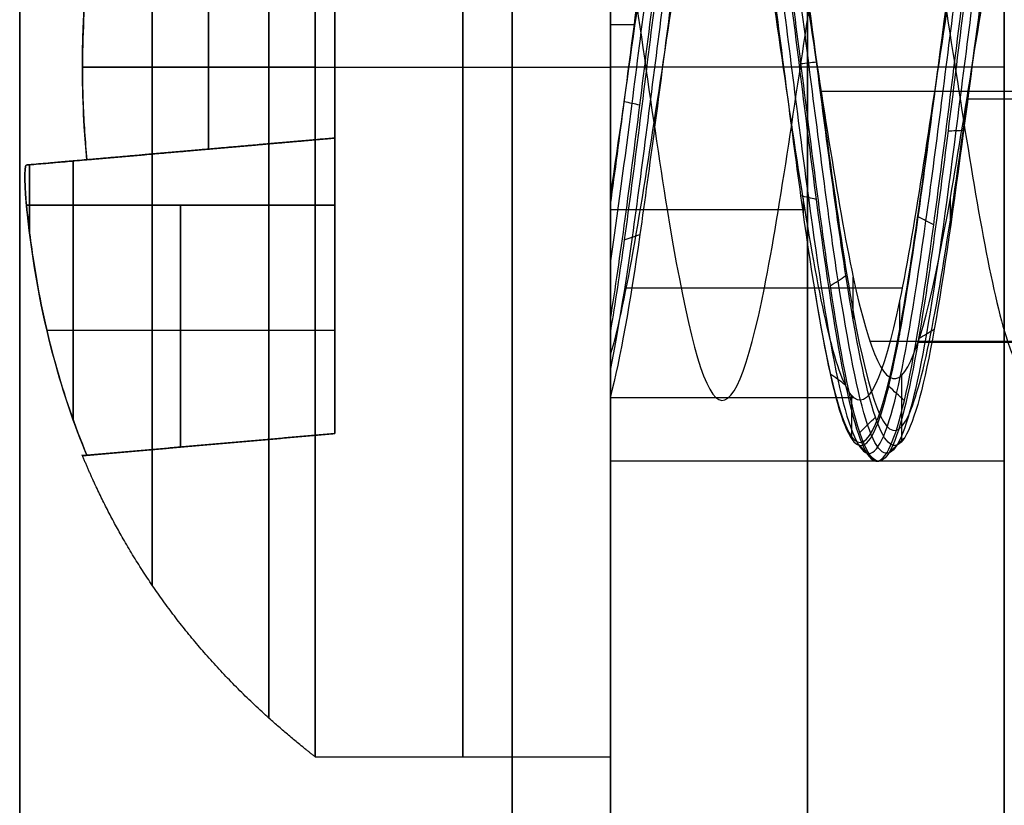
# Model space of a CAD drawing. Header units: millimetres. Extents: x -2170 to -1370, y -2706 to -2419.
# Tile 27 of 41: x -1385.63 to -1380.63, y -2470.73 to -2466.74. Entities that reach past the tile are written whole.
import ezdxf

# ---------------------------------------------------------------- set-up
doc = ezdxf.new("R2010")
doc.units = ezdxf.units.MM
doc.layers.add('Layer 01', color=7, linetype='Continuous', true_color=0x000000)

# ---------------------------------------------------------------- blocks, each defined once
blk = doc.blocks.new('Cabinet hook mounting Screw v2')
at = {"layer": 'Layer 01', "color": 253, "true_color": 0xa0a0a0}
for p, q in [((0, 3.5, 10.5), (0, 3.5, 9)), ((0, -3.5, 9), (0, 3.5, 9)), ((0, 2, 8.0411), (0, 2, 8.0306)), ((0, 1.9721, 11.6812), (0, 1.86, 10.4)), ((-0.4161, 1.9161, 11.0409), (0.4161, 1.9161, 11.0409)), ((0.4285, 1.9285, 11.1828), (0.4285, 0.7, 11.1828)), ((0, -1.86, 10.4), (0, 1.86, 10.4)), ((-0.0277, 1.7135, 9), (-0.0277, -1.7709, 9)), ((0.4879, 1.3351, 11.8622), (0.36, 1.3351, 10.4)), ((1.3351, 0.4879, 11.8622), (1.3351, 0.36, 10.4)), ((0.7, 0.4285, 11.1828), (1.9285, 0.4285, 11.1828)), ((1.9161, 0.4161, 11.0409), (1.9161, -0.4161, 11.0409)), ((3.5, 0, 9), (-3.5, 0, 9)), ((-1.86, 0, 10.4), (1.86, 0, 10.4)), ((2, 0, 7.6482), (2, 0, 7.6378)), ((3.5, 0, 10.5), (3.5, 0, 9)), ((-1.7481, -0.0375, 9), (1.6921, -0.0375, 9)), ((1.9721, 0, 11.6812), (1.86, 0, 10.4)), ((1.3351, -0.4879, 11.8622), (1.3351, -0.36, 10.4)), ((1.9285, -0.4285, 11.1828), (0.7, -0.4285, 11.1828)), ((0.4285, -0.7, 11.1828), (0.4285, -1.9285, 11.1828)), ((0.4879, -1.3351, 11.8622), (0.36, -1.3351, 10.4)), ((0, -1.9721, 11.6812), (0, -1.86, 10.4)), ((0.4161, -1.9161, 11.0409), (-0.4161, -1.9161, 11.0409)), ((0, -2, 8.8266), (0, -2, 8.8164)), ((0, -2, 7.2554), (0, -2, 7.245)), ((0, -3.5, 10.5), (0, -3.5, 9))]:
    blk.add_line(p, q, dxfattribs=at)
blk.add_circle((0, 0, 9), 3.5, dxfattribs=at)
at = {"layer": 'Layer 01', "color": 253, "true_color": 0xa0a0a0, "extrusion": (0, 0, -1)}
blk.add_circle((0, 0, -9.75), 3.5, dxfattribs=at)
at = {"layer": 'Layer 01', "color": 253, "true_color": 0xa0a0a0}
for centre, radius, start, end in [((0, 0, 10.5), 3.5, 0, 180), ((0.7, 0.7, 10.4), 0.34, 180, 270), ((0, 0, 10.5), 3.5, 180, 0), ((0.7, -0.7, 10.4), 0.34, 90, 180)]:
    blk.add_arc(centre, radius, start, end, dxfattribs=at)
at = {"layer": 'Layer 01', "color": 253, "true_color": 0xa0a0a0, "extrusion": (0, 0, -1)}
for start, end in [(178.811, 180), (180, 181.1918)]:
    blk.add_arc((0, 0, -7.643), 2, start, end, dxfattribs=at)
at = {"layer": 'Layer 01', "color": 253, "true_color": 0xa0a0a0}
for points, degree, knots in [([(0, 3.5, 10.5), (0, 3.462, 10.5489), (0, 3.3042, 10.7449), (0, 3.0289, 11.0389), (0, 2.728, 11.2855), (0, 2.4024, 11.4862), (0, 2.1079, 11.6252), (0, 1.9685, 11.6827)], 5, [-0.4323445, -0.4323445, -0.4323445, -0.4323445, -0.4323445, -0.4323445, -0.4, -0.3, -0.2143835, -0.2143835, -0.2143835, -0.2143835, -0.2143835, -0.2143835]), ([(-2.0004, 0, 8.4339), (-2.0005, 0.0817, 8.4237), (-1.9717, 0.5608, 8.3637), (-1.5964, 1.3986, 8.2539), (-0.535, 2.0541, 8.1047), (0.7122, 1.9997, 7.9555), (1.7128, 1.2538, 7.8062), (1.9927, 0.4445, 7.7038), (2, 0.0234, 7.6511), (1.9999, 0, 7.6482)], 3, [-13.180503, -13.180503, -13.180503, -13.180503, -12.923426, -11.671561, -10.419697, -9.167833, -7.915969, -6.664104, -6.590548, -6.590548, -6.590548, -6.590548]), ([(1.9999, 0, 7.6378), (1.9995, 0.2565, 7.6699), (1.8741, 0.9122, 7.7518), (1.1781, 1.7665, 7.8835), (-0.019, 2.1229, 8.0328), (-1.2111, 1.7442, 8.1824), (-1.8824, 0.8873, 8.3126), (-1.9994, 0.2442, 8.3929), (-1.9997, 0, 8.4235)], 3, [-6.591233, -6.591233, -6.591233, -6.591233, -5.784304, -4.530268, -3.276232, -2.022196, -0.76816, 0, 0, 0, 0]), ([(0.9948, -1.6885, 8.9998), (0.7477, -1.8335, 8.9633), (0.089, -2.0492, 8.8769), (-1, -1.8242, 8.7413), (-1.8539, -0.9449, 8.5917), (-2.0645, 0.2588, 8.4426), (-1.5613, 1.3747, 8.2933), (-0.5194, 2.0146, 8.144), (0.703, 1.9584, 7.9948), (1.6819, 1.2249, 7.8455), (2.0789, 0.068, 7.6963), (1.7585, -1.113, 7.547), (0.8283, -1.9073, 7.3977), (-0.3865, -2.045, 7.2485), (-1.4678, -1.4728, 7.0992), (-2.0434, -0.394, 6.95), (-1.9104, 0.8222, 6.8007), (-1.1186, 1.7544, 6.6515), (0.0608, 2.0791, 6.5022), (1.2191, 1.6863, 6.353), (1.9551, 0.7097, 6.2038), (2.0166, -0.5129, 6.0544), (1.3803, -1.5564, 5.9053), (0.2665, -2.0636, 5.7559), (-0.9388, -1.8561, 5.6067), (-1.8204, -1.0076, 5.4574), (-2.0721, 0.1886, 5.3083), (-1.6065, 1.3219, 5.1588), (-0.6695, 1.9412, 5.0217), (0.0336, 1.9814, 4.9341), (0.3263, 1.9324, 4.8963)], 3, [-0.032106, -0.032106, -0.032106, -0.032106, 0.056468, 0.177139, 0.29781, 0.418481, 0.539153, 0.659824, 0.780495, 0.901166, 1.021837, 1.142508, 1.263179, 1.38385, 1.504521, 1.625192, 1.745863, 1.866534, 1.987205, 2.107877, 2.228548, 2.349219, 2.46989, 2.590561, 2.711232, 2.831903, 2.952574, 3.073245, 3.193916, 3.285579, 3.285579, 3.285579, 3.285579]), ([(-0.4506, -1.8662, 8.6762), (-0.8709, -1.7568, 8.6197), (-1.8207, -1.1471, 8.4811), (-2.1048, 0.7289, 8.2603), (-0.5502, 2.138, 8.0137), (1.4657, 1.6239, 7.7672), (2.1429, -0.3224, 7.5206), (0.9058, -1.9463, 7.274), (-1.1122, -1.8125, 7.0274), (-2.1049, -0.0727, 6.7809), (-1.211, 1.6984, 6.5343), (0.7402, 1.9284, 6.2877), (1.9967, 0.4431, 6.0412), (1.4573, -1.4061, 5.7946), (-0.3641, -1.9714, 5.548), (-1.826, -0.7768, 5.3015), (-1.6389, 1.0824, 5.0549), (-0.0023, 1.9438, 4.8083), (1.6025, 1.0639, 4.5617), (1.7531, -0.7409, 4.3152), (0.3464, -1.8508, 4.0686), (-1.3374, -1.2965, 3.822), (-1.7994, 0.3948, 3.5755), (-1.0202, 1.2848, 3.4073), (-0.52, 1.4598, 3.3213), (-0.4976, 1.467, 3.3175)], 3, [8.092076, 8.092076, 8.092076, 8.092076, 8.769029, 9.754912, 10.740795, 11.726677, 12.71256, 13.698442, 14.684325, 15.670208, 16.65609, 17.641973, 18.627856, 19.613738, 20.599621, 21.585503, 22.571386, 23.557269, 24.543151, 25.529034, 26.514917, 27.500799, 28.486682, 29.472564, 29.518286, 29.518286, 29.518286, 29.518286]), ([(-0.3829, 1.9218, 4.8967), (-0.6575, 1.8667, 4.9324), (-1.2871, 1.5948, 5.018), (-1.9553, 0.7114, 5.153), (-2.016, -0.5146, 5.3029), (-1.379, -1.5578, 5.4519), (-0.2605, -2.0645, 5.6019), (0.9444, -1.854, 5.751), (1.8245, -1.0002, 5.9006), (2.0712, 0.1991, 6.05), (1.5995, 1.3301, 6.1995), (0.5741, 2.0002, 6.349), (-0.6514, 1.9759, 6.4986), (-1.6501, 1.268, 6.6479), (-2.0767, 0.1187, 6.7975), (-1.7845, -1.0708, 6.9469), (-0.8723, -1.8884, 7.0964), (0.3417, -2.0528, 7.2459), (1.4369, -1.5038, 7.3953), (2.0348, -0.4352, 7.5448), (1.9267, 0.7857, 7.6943), (1.1504, 1.734, 7.8438), (-0.0237, 2.0804, 7.9932), (-1.191, 1.7064, 8.1427), (-1.9441, 0.7403, 8.2922), (-2.0241, -0.4825, 8.4417), (-1.4025, -1.5372, 8.5911), (-0.2924, -2.0601, 8.7408), (0.8086, -1.885, 8.8768), (1.3491, -1.4495, 8.9633), (1.5292, -1.2254, 8.9999)], 3, [-0.03485, -0.03485, -0.03485, -0.03485, 0.051762, 0.172611, 0.29346, 0.414309, 0.535158, 0.656007, 0.776856, 0.897705, 1.018554, 1.139403, 1.260252, 1.381101, 1.50195, 1.622799, 1.743649, 1.864498, 1.985347, 2.106196, 2.227045, 2.347894, 2.468743, 2.589592, 2.710441, 2.83129, 2.952139, 3.072988, 3.193837, 3.282633, 3.282633, 3.282633, 3.282633]), ([(0.6966, -1.7892, 9), (0.5296, -1.854, 8.9764), (-0.0213, -1.9861, 8.9033), (-0.9842, -1.7847, 8.7808), (-1.8185, -0.9211, 8.6312), (-2.0218, 0.2586, 8.4821), (-1.5261, 1.3506, 8.3328), (-0.5038, 1.9749, 8.1835), (0.6935, 1.9168, 8.0343), (1.6508, 1.1958, 7.885), (2.0369, 0.0615, 7.7358), (1.72, -1.0948, 7.5865), (0.8068, -1.8706, 7.4372), (-0.3837, -2.0025, 7.288), (-1.4416, -1.4393, 7.1387), (-2.0028, -0.381, 6.9895), (-1.8696, 0.8102, 6.8402), (-1.0916, 1.7215, 6.691), (0.0646, 2.0367, 6.5417), (1.1985, 1.649, 6.3925), (1.9171, 0.6905, 6.2433), (1.9743, -0.5075, 6.0939), (1.3484, -1.5282, 5.9448), (0.256, -2.0224, 5.7954), (-0.9244, -1.8161, 5.6462), (-1.7859, -0.9826, 5.4969), (-2.0295, 0.1899, 5.3478), (-1.5707, 1.299, 5.1983), (-0.571, 1.9561, 5.0493), (0.2279, 1.9448, 4.9497), (0.5924, 1.8263, 4.9001)], 3, [0, 0, 0, 0, 0.565106, 1.771078, 2.97705, 4.183023, 5.388995, 6.594967, 7.800939, 9.006911, 10.212884, 11.418856, 12.624828, 13.8308, 15.036772, 16.242744, 17.448717, 18.654689, 19.860661, 21.066633, 22.272605, 23.478578, 24.68455, 25.890522, 27.096494, 28.302466, 29.508439, 30.714411, 31.920383, 33.126353, 33.126353, 33.126353, 33.126353]), ([(-0.6975, 1.7888, 4.9001), (-0.8501, 1.7293, 4.9217), (-1.3342, 1.4672, 4.9929), (-1.9174, 0.6922, 5.1136), (-1.9738, -0.5091, 5.2635), (-1.3472, -1.5296, 5.4125), (-0.2501, -2.0233, 5.5624), (0.9298, -1.814, 5.7115), (1.7899, -0.9754, 5.8612), (2.0287, 0.2002, 6.0106), (1.5638, 1.3071, 6.1601), (0.5575, 1.9611, 6.3096), (-0.643, 1.9342, 6.4591), (-1.6197, 1.2383, 6.6084), (-2.0349, 0.1112, 6.7581), (-1.7457, -1.0535, 6.9075), (-0.85, -1.8522, 7.0569), (0.3398, -2.0103, 7.2065), (1.4115, -1.4698, 7.3559), (1.9946, -0.4214, 7.5054), (1.8856, 0.7745, 7.6549), (1.1228, 1.7017, 7.8044), (-0.0283, 2.0382, 7.9537), (-1.1711, 1.6689, 8.1033), (-1.9065, 0.7205, 8.2528), (-1.9819, -0.4777, 8.4023), (-1.3703, -1.5095, 8.5516), (-0.2814, -2.019, 8.7014), (0.9013, -1.8279, 8.8505), (1.4833, -1.2785, 8.9503), (1.6718, -0.9441, 9)], 3, [0, 0, 0, 0, 0.517154, 1.725037, 2.93292, 4.140803, 5.348686, 6.556569, 7.764452, 8.972335, 10.180218, 11.388101, 12.595984, 13.803867, 15.01175, 16.219633, 17.427516, 18.635399, 19.843282, 21.051165, 22.259048, 23.466931, 24.674814, 25.882697, 27.09058, 28.298463, 29.506346, 30.714229, 31.922112, 33.129993, 33.129993, 33.129993, 33.129993]), ([(-0.4701, 1.9701, 11.6587), (-0.4142, 1.9706, 11.6641), (-0.3582, 1.971, 11.6685), (-0.2182, 1.9718, 11.6771), (-0.134, 1.972, 11.6801), (0.0292, 1.9722, 11.6818), (0.1084, 1.9721, 11.6807), (0.2818, 1.9715, 11.6741), (0.3762, 1.9709, 11.6678), (0.4701, 1.9701, 11.6587)], 3, [-0.9418295, -0.9418295, -0.9418295, -0.9418295, -0.7733654, -0.7733654, -0.5208479, -0.5208479, -0.283304, -0.283304, 0, 0, 0, 0]), ([(0.4701, 1.9701, 11.6587), (0.4759, 1.8131, 11.724), (0.4807, 1.6516, 11.7789), (0.4905, 1.2395, 11.8912), (0.4944, 0.9891, 11.9355), (0.4968, 0.7228, 11.9633), (0.4969, 0.7114, 11.9645), (0.497, 0.7, 11.9656)], 3, [-1.313047, -1.313047, -1.313047, -1.313047, -0.79878, -0.79878, -0.034208, -0.034208, 0, 0, 0, 0]), ([(1.1206, 1.5592, 7.9654), (1.5071, 1.2704, 7.9025), (2.1509, 0.2693, 7.758), (1.5638, -1.5745, 7.532), (-0.4288, -2.1569, 7.2874), (-2.0102, -0.841, 7.0427), (-1.8035, 1.1868, 6.7981), (-0.0225, 2.1387, 6.5534), (1.7451, 1.2016, 6.3087), (1.9526, -0.7692, 6.0641), (0.4481, -2.0297, 5.8194), (-1.4196, -1.4906, 5.5748), (-2.0095, 0.3418, 5.3301), (-0.8304, 1.8396, 5.0854), (1.0517, 1.6991, 4.8408), (1.9767, 0.0757, 4.5961), (1.1548, -1.5812, 4.3515), (-0.66, -1.8221, 4.1068), (-1.8605, -0.4652, 3.8621), (-1.5266, 0.8215, 3.6807), (-1.0371, 1.2433, 3.5809), (-0.9399, 1.3101, 3.5626)], 3, [5.336443, 5.336443, 5.336443, 5.336443, 6.090741, 7.068986, 8.047231, 9.025476, 10.003721, 10.981966, 11.960211, 12.938455, 13.9167, 14.894945, 15.87319, 16.851435, 17.82968, 18.807925, 19.786169, 20.764414, 21.742659, 22.720904, 22.94043, 22.94043, 22.94043, 22.94043]), ([(0.2338, -1.3155, 2.6654), (0.6148, -1.2498, 2.7383), (1.375, -0.7426, 2.8925), (1.4456, 0.7019, 3.1282), (0.2292, 1.6119, 3.3729), (-1.2235, 1.1042, 3.6176), (-1.6177, -0.4026, 3.8622), (-0.5756, -1.5853, 4.1069), (1.0063, -1.3785, 4.3515), (1.7262, 0.0661, 4.5962), (0.9204, 1.4864, 4.8408), (-0.7267, 1.6123, 5.0855), (-1.7625, 0.3013, 5.3301), (-1.2475, -1.308, 5.5748), (0.3932, -1.7846, 5.8195), (1.7191, -0.6776, 6.0641), (1.5391, 1.0594, 6.3088), (-0.0191, 1.8887, 6.5534), (-1.5938, 1.0502, 6.7981), (-1.7794, -0.7432, 7.0427), (-0.3807, -1.9107, 7.2874), (1.3867, -1.397, 7.5321), (1.9534, 0.374, 7.7767), (0.7883, 1.8479, 8.0214), (-1.1026, 1.7027, 8.266), (-2.0499, 0.0368, 8.5107), (-1.1832, -1.6968, 8.7553), (0.1028, -1.8629, 8.9184), (0.6454, -1.6578, 9)], 3, [-44.809196, -44.809196, -44.809196, -44.809196, -43.26802, -41.537299, -39.806578, -38.075857, -36.345137, -34.614416, -32.883695, -31.152974, -29.422253, -27.691533, -25.960812, -24.230091, -22.49937, -20.768649, -19.037929, -17.307208, -15.576487, -13.845766, -12.115046, -10.384325, -8.653604, -6.922883, -5.192162, -3.461442, -1.730721, 0, 0, 0, 0]), ([(-1.1346, 1.3075, 9), (-1.0631, 1.3696, 8.9863), (-0.5271, 1.7614, 8.8903), (0.8567, 1.8221, 8.712), (1.9731, 0.2868, 8.4651), (1.3126, -1.4738, 8.2182), (-0.5013, -1.8876, 7.9713), (-1.8322, -0.6153, 7.7244), (-1.5069, 1.1775, 7.4775), (0.1508, 1.886, 7.2306), (1.6392, 0.9035, 6.9836), (1.6392, -0.8607, 6.7367), (0.1829, -1.8219, 6.4898), (-1.4039, -1.1436, 6.2429), (-1.7085, 0.5354, 5.996), (-0.4889, 1.7012, 5.7491), (1.1371, 1.3298, 5.5022), (1.7161, -0.2137, 5.2553), (0.7581, -1.5317, 5.0084), (-0.8503, -1.459, 4.7615), (-1.6658, -0.0932, 4.5146), (-0.9834, 1.3225, 4.2677), (0.5549, 1.5302, 4.0208), (1.563, 0.3753, 3.7739), (1.1594, -1.0837, 3.527), (-0.2622, -1.5446, 3.2801), (-1.4149, -0.624, 3.0332), (-1.2832, 0.8259, 2.7863), (-0.0176, 1.5057, 2.5394), (0.9029, 1.0091, 2.3572), (1.1317, 0.5605, 2.2574), (1.1632, 0.4783, 2.2398)], 3, [3.996814, 3.996814, 3.996814, 3.996814, 4.161187, 5.14841, 6.135634, 7.122857, 8.11008, 9.097303, 10.084527, 11.07175, 12.058973, 13.046197, 14.03342, 15.020643, 16.007866, 16.99509, 17.982313, 18.969536, 19.95676, 20.943983, 21.931206, 22.91843, 23.905653, 24.892876, 25.880099, 26.867323, 27.854546, 28.841769, 29.828993, 30.816216, 31.026665, 31.026665, 31.026665, 31.026665]), ([(1.4638, -0.8267, 9), (1.496, -0.77, 9), (1.525, -0.7117, 9), (1.5507, -0.652, 9), (1.577, -0.591, 9), (1.5998, -0.5286, 9), (1.619, -0.4651, 9), (1.6365, -0.4075, 9), (1.651, -0.3489, 9), (1.6625, -0.2898, 9), (1.6662, -0.2706, 9), (1.6696, -0.2513, 9), (1.6726, -0.232, 9), (1.675, -0.217, 9), (1.6772, -0.202, 9), (1.6792, -0.1869, 9), (1.6879, -0.121, 9), (1.6926, -0.0548, 9), (1.6934, 0.0113, 9), (1.6942, 0.0762, 9), (1.6911, 0.141, 9), (1.684, 0.2054, 9), (1.6825, 0.2194, 9), (1.6808, 0.2334, 9), (1.6788, 0.2474, 9), (1.6741, 0.2818, 9), (1.6682, 0.3161, 9), (1.6611, 0.3503, 9), (1.6552, 0.3791, 9), (1.6484, 0.4077, 9), (1.6409, 0.4362, 9), (1.638, 0.4471, 9), (1.635, 0.4579, 9), (1.6319, 0.4686, 9), (1.614, 0.5312, 9), (1.5924, 0.5925, 9), (1.5674, 0.6525, 9), (1.5418, 0.7138, 9), (1.5127, 0.7735, 9), (1.4803, 0.8316, 9), (1.4588, 0.8701, 9), (1.4358, 0.9078, 9), (1.4114, 0.9447, 9), (1.3966, 0.9671, 9), (1.3813, 0.9892, 9), (1.3655, 1.0109, 9), (1.3559, 1.0241, 9), (1.3461, 1.0372, 9), (1.3362, 1.0501, 9), (1.2952, 1.1034, 9), (1.2513, 1.1542, 9), (1.2047, 1.2023, 9), (1.1585, 1.2501, 9), (1.1096, 1.2952, 9), (1.0583, 1.3373, 9), (1.0073, 1.3792, 9), (0.9539, 1.4181, 9), (0.8983, 1.4538, 9), (0.8867, 1.4612, 9), (0.8749, 1.4685, 9), (0.8631, 1.4757, 9), (0.8537, 1.4814, 9), (0.8443, 1.4869, 9), (0.8348, 1.4924, 9), (0.7991, 1.5131, 9), (0.7626, 1.5323, 9), (0.7255, 1.5501, 9), (0.6675, 1.5779, 9), (0.6079, 1.602, 9), (0.547, 1.6227, 9), (0.4879, 1.6427, 9), (0.4276, 1.6594, 9), (0.3664, 1.6728, 9), (0.3396, 1.6787, 9), (0.3126, 1.6839, 9), (0.2855, 1.6885, 9), (0.2701, 1.6911, 9), (0.2546, 1.6935, 9), (0.2391, 1.6957, 9), (0.2285, 1.6973, 9), (0.2178, 1.6987, 9), (0.2071, 1.7, 9), (0.1408, 1.7082, 9), (0.0742, 1.7127, 9), (0.0075, 1.7135, 9), (-0.0599, 1.7143, 9), (-0.1274, 1.7113, 9), (-0.1945, 1.7045, 9), (-0.2571, 1.6983, 9), (-0.3194, 1.6887, 9), (-0.3812, 1.6759, 9), (-0.3953, 1.6729, 9), (-0.4095, 1.6698, 9), (-0.4236, 1.6665, 9), (-0.4356, 1.6637, 9), (-0.4476, 1.6607, 9), (-0.4596, 1.6577, 9), (-0.5251, 1.6409, 9), (-0.5893, 1.6204, 9), (-0.652, 1.5963, 9), (-0.7134, 1.5726, 9), (-0.7734, 1.5453, 9), (-0.8315, 1.5145, 9), (-0.8563, 1.5014, 9), (-0.8807, 1.4876, 9), (-0.9048, 1.4731, 9), (-0.9353, 1.4548, 9), (-0.9652, 1.4355, 9), (-0.9945, 1.4151, 9), (-1.0073, 1.4062, 9), (-1.0201, 1.397, 9), (-1.0327, 1.3877, 9), (-1.0416, 1.3812, 9), (-1.0504, 1.3745, 9), (-1.0591, 1.3678, 9), (-1.1114, 1.3276, 9), (-1.1612, 1.2843, 9), (-1.2084, 1.2383, 9), (-1.2567, 1.1913, 9), (-1.3022, 1.1415, 9), (-1.3449, 1.0892, 9), (-1.3746, 1.0527, 9), (-1.4029, 1.0151, 9), (-1.4298, 0.9764, 9), (-1.4438, 0.9562, 9), (-1.4574, 0.9358, 9), (-1.4706, 0.915, 9), (-1.4765, 0.9057, 9), (-1.4824, 0.8962, 9), (-1.4882, 0.8867, 9), (-1.5236, 0.8288, 9), (-1.5557, 0.769, 9), (-1.5843, 0.7078, 9), (-1.6129, 0.6464, 9), (-1.6381, 0.5836, 9), (-1.6596, 0.5196, 9), (-1.6807, 0.4567, 9), (-1.6983, 0.3927, 9), (-1.7121, 0.3279, 9), (-1.7153, 0.3128, 9), (-1.7183, 0.2976, 9), (-1.7211, 0.2824, 9), (-1.7238, 0.2677, 9), (-1.7264, 0.2529, 9), (-1.7287, 0.2382, 9), (-1.7381, 0.1778, 9), (-1.7442, 0.1172, 9), (-1.7468, 0.0565, 9), (-1.7496, -0.0088, 9), (-1.7484, -0.0741, 9), (-1.7433, -0.1393, 9), (-1.7384, -0.2026, 9), (-1.7298, -0.2657, 9), (-1.7178, -0.3283, 9), (-1.7135, -0.3505, 9), (-1.7088, -0.3727, 9), (-1.7037, -0.3948, 9), (-1.7007, -0.4078, 9), (-1.6975, -0.4207, 9), (-1.6942, -0.4336, 9), (-1.6775, -0.4988, 9), (-1.6571, -0.563, 9), (-1.6333, -0.6259, 9), (-1.6091, -0.6897, 9), (-1.5813, -0.7522, 9), (-1.5501, -0.813, 9), (-1.5186, -0.8744, 9), (-1.4837, -0.9341, 9), (-1.4454, -0.9917, 9), (-1.4379, -1.003, 9), (-1.4302, -1.0142, 9), (-1.4225, -1.0254, 9), (-1.4153, -1.0356, 9), (-1.4081, -1.0457, 9), (-1.4008, -1.0558, 9), (-1.3603, -1.1113, 9), (-1.3169, -1.1644, 9), (-1.2706, -1.2147, 9), (-1.2251, -1.264, 9), (-1.1769, -1.3107, 9), (-1.1261, -1.3544, 9), (-1.0919, -1.3839, 9), (-1.0564, -1.412, 9), (-1.0199, -1.4386, 9), (-0.9957, -1.4561, 9), (-0.9711, -1.473, 9), (-0.946, -1.4893, 9), (-0.9339, -1.4971, 9), (-0.9216, -1.5049, 9), (-0.9093, -1.5124, 9), (-0.8522, -1.5473, 9), (-0.7932, -1.5788, 9), (-0.7325, -1.6069, 9), (-0.6709, -1.6353, 9), (-0.6077, -1.6602, 9), (-0.5431, -1.6815, 9), (-0.4901, -1.699, 9), (-0.4361, -1.714, 9), (-0.3816, -1.7264, 9), (-0.3559, -1.7323, 9), (-0.3301, -1.7376, 9), (-0.3042, -1.7423, 9), (-0.2914, -1.7447, 9), (-0.2787, -1.7469, 9), (-0.2659, -1.7489, 9), (-0.2494, -1.7516, 9), (-0.2328, -1.754, 9), (-0.2162, -1.7562, 9), (-0.1487, -1.765, 9), (-0.0808, -1.77, 9), (-0.0129, -1.7712, 9), (0.0449, -1.7722, 9), (0.1027, -1.7704, 9), (0.1604, -1.7658, 9), (0.1776, -1.7644, 9), (0.1947, -1.7628, 9), (0.2118, -1.7609, 9), (0.2799, -1.7535, 9), (0.3474, -1.7423, 9), (0.414, -1.7272, 9), (0.4801, -1.7122, 9), (0.5453, -1.6935, 9), (0.6093, -1.671, 9), (0.6214, -1.6667, 9), (0.6334, -1.6623, 9), (0.6454, -1.6578, 9)], 3, [0, 0, 0, 0, 0.195232, 0.195232, 0.195232, 0.394461, 0.394461, 0.394461, 0.575258, 0.575258, 0.575258, 0.633938, 0.633938, 0.633938, 0.679498, 0.679498, 0.679498, 0.878429, 0.878429, 0.878429, 1.073043, 1.073043, 1.073043, 1.115324, 1.115324, 1.115324, 1.219767, 1.219767, 1.219767, 1.308079, 1.308079, 1.308079, 1.341717, 1.341717, 1.341717, 1.536847, 1.536847, 1.536847, 1.73612, 1.73612, 1.73612, 1.868665, 1.868665, 1.868665, 1.949223, 1.949223, 1.949223, 1.998176, 1.998176, 1.998176, 2.199496, 2.199496, 2.199496, 2.398904, 2.398904, 2.398904, 2.597047, 2.597047, 2.597047, 2.638453, 2.638453, 2.638453, 2.671366, 2.671366, 2.671366, 2.795022, 2.795022, 2.795022, 2.987922, 2.987922, 2.987922, 3.175594, 3.175594, 3.175594, 3.257989, 3.257989, 3.257989, 3.304923, 3.304923, 3.304923, 3.337199, 3.337199, 3.337199, 3.537439, 3.537439, 3.537439, 3.739874, 3.739874, 3.739874, 3.92891, 3.92891, 3.92891, 3.972384, 3.972384, 3.972384, 4.009419, 4.009419, 4.009419, 4.211619, 4.211619, 4.211619, 4.409099, 4.409099, 4.409099, 4.49332, 4.49332, 4.49332, 4.600134, 4.600134, 4.600134, 4.647225, 4.647225, 4.647225, 4.680289, 4.680289, 4.680289, 4.878171, 4.878171, 4.878171, 5.080481, 5.080481, 5.080481, 5.221782, 5.221782, 5.221782, 5.295407, 5.295407, 5.295407, 5.328766, 5.328766, 5.328766, 5.532063, 5.532063, 5.532063, 5.734999, 5.734999, 5.734999, 5.933967, 5.933967, 5.933967, 5.980363, 5.980363, 5.980363, 6.025223, 6.025223, 6.025223, 6.208011, 6.208011, 6.208011, 6.40408, 6.40408, 6.40408, 6.594991, 6.594991, 6.594991, 6.662991, 6.662991, 6.662991, 6.702933, 6.702933, 6.702933, 6.904875, 6.904875, 6.904875, 7.109787, 7.109787, 7.109787, 7.317185, 7.317185, 7.317185, 7.357883, 7.357883, 7.357883, 7.395258, 7.395258, 7.395258, 7.600869, 7.600869, 7.600869, 7.802135, 7.802135, 7.802135, 7.937746, 7.937746, 7.937746, 8.027322, 8.027322, 8.027322, 8.070722, 8.070722, 8.070722, 8.271378, 8.271378, 8.271378, 8.475181, 8.475181, 8.475181, 8.642989, 8.642989, 8.642989, 8.722016, 8.722016, 8.722016, 8.760852, 8.760852, 8.760852, 8.811096, 8.811096, 8.811096, 9.015148, 9.015148, 9.015148, 9.1887, 9.1887, 9.1887, 9.240323, 9.240323, 9.240323, 9.445553, 9.445553, 9.445553, 9.648978, 9.648978, 9.648978, 9.687452, 9.687452, 9.687452, 9.687452]), ([(1.4638, -0.8267, 9), (1.1872, -1.3049, 8.9178), (0.1345, -1.9537, 8.7534), (-1.5418, -1.1767, 8.5068), (-1.8118, 0.6288, 8.2602), (-0.472, 1.8387, 8.0137), (1.2591, 1.3936, 7.7671), (1.8367, -0.277, 7.5205), (0.7745, -1.6656, 7.2739), (-0.9508, -1.5475, 7.0273), (-1.7952, -0.0604, 6.7807), (-1.0301, 1.4475, 6.5342), (0.6305, 1.6396, 6.2876), (1.6949, 0.3757, 6.0411), (1.234, -1.1911, 5.7945), (-0.3085, -1.6658, 5.5479), (-1.541, -0.6537, 5.3013), (-1.3795, 0.9137, 5.0547), (-0.0004, 1.6351, 4.8081), (1.3456, 0.8926, 4.5616), (1.4679, -0.6203, 4.315), (0.2889, -1.5455, 4.0684), (-1.1152, -1.0788, 3.8218), (-1.4961, 0.3309, 3.5752), (-0.5437, 1.4125, 3.3287), (0.8651, 1.2174, 3.0821), (1.4712, -0.0469, 2.8355), (0.7623, -1.2352, 2.5889), (-0.1562, -1.2758, 2.423), (-0.5199, -1.0986, 2.3392), (-0.5267, -1.0952, 2.3379)], 3, [-43.985494, -43.985494, -43.985494, -43.985494, -42.35754, -40.729587, -39.101633, -37.473679, -35.845726, -34.217772, -32.589818, -30.961864, -29.333911, -27.705957, -26.078003, -24.450049, -22.822096, -21.194142, -19.566188, -17.938235, -16.310281, -14.682327, -13.054373, -11.42642, -9.798466, -8.170512, -6.542559, -4.914605, -3.286651, -1.658697, -0.030744, 0, 0, 0, 0]), ([(0.7, 0.497, 11.9656), (0.687, 0.4971, 11.9668), (0.6741, 0.4984, 11.968), (0.6419, 0.5049, 11.9705), (0.6232, 0.5116, 11.9716), (0.5897, 0.5294, 11.9731), (0.5749, 0.54, 11.9735), (0.5486, 0.5646, 11.9737), (0.5372, 0.5786, 11.9735), (0.5176, 0.6102, 11.9723), (0.5098, 0.6278, 11.9714), (0.4997, 0.6638, 11.9689), (0.4971, 0.6819, 11.9674), (0.497, 0.7, 11.9656)], 3, [-0.3196396, -0.3196396, -0.3196396, -0.3196396, -0.2804009, -0.2804009, -0.2208524, -0.2208524, -0.1664551, -0.1664551, -0.1125049, -0.1125049, -0.0548771, -0.0548771, 0, 0, 0, 0]), ([(0.7, 0.497, 11.9656), (0.808, 0.4961, 11.955), (0.9153, 0.4949, 11.9413), (1.3515, 0.4887, 11.8705), (1.6684, 0.4811, 11.7842), (1.9701, 0.4701, 11.6587)], 3, [-1.314165, -1.314165, -1.314165, -1.314165, -0.991129, -0.991129, 0, 0, 0, 0]), ([(1.9701, 0.4701, 11.6587), (1.9706, 0.4142, 11.6641), (1.971, 0.3582, 11.6685), (1.9718, 0.2182, 11.6771), (1.972, 0.134, 11.6801), (1.9722, -0.0292, 11.6818), (1.9721, -0.1084, 11.6807), (1.9715, -0.2818, 11.6741), (1.9709, -0.3762, 11.6678), (1.9701, -0.4701, 11.6587)], 3, [-0.9418295, -0.9418295, -0.9418295, -0.9418295, -0.7733654, -0.7733654, -0.5208479, -0.5208479, -0.283304, -0.283304, 0, 0, 0, 0]), ([(1.2787, -1.5378, 9), (0.9727, -1.7923, 8.9502), (0.204, -2.1127, 8.8506), (-1.0159, -1.8638, 8.7019), (-1.8294, -1.0299, 8.5626), (-2, -0.3159, 8.4734), (-2.0004, 0, 8.4339)], 3, [-4.724831, -4.724831, -4.724831, -4.724831, -3.47969, -2.23455, -0.98941, 0, 0, 0, 0]), ([(-2.0001, 0, 6.8521), (-1.9997, -0.3587, 6.8969), (-1.7927, -1.116, 6.9916), (-0.8948, -1.9248, 7.1361), (0.3436, -2.0955, 7.2856), (1.4625, -1.5381, 7.435), (1.9438, -0.6827, 7.5524), (2.0001, -0.1421, 7.62), (1.9999, 0, 7.6378)], 3, [-13.183463, -13.183463, -13.183463, -13.183463, -12.054485, -10.800449, -9.546412, -8.292376, -7.03834, -6.591233, -6.591233, -6.591233, -6.591233]), ([(1.9999, 0, 7.6482), (1.9997, -0.3744, 7.6013), (1.7781, -1.1471, 7.5047), (0.8497, -1.9438, 7.3584), (-0.3893, -2.0873, 7.2092), (-1.4939, -1.5062, 7.0599), (-1.9507, -0.6549, 6.9444), (-2, -0.1286, 6.8785), (-1.9997, 0, 6.8623)], 3, [-6.590548, -6.590548, -6.590548, -6.590548, -5.41224, -4.160376, -2.908512, -1.656648, -0.404783, 0, 0, 0, 0]), ([(3.5, 0, 10.5), (3.462, 0, 10.5489), (3.3042, 0, 10.7449), (3.0289, 0, 11.0389), (2.728, 0, 11.2855), (2.4024, 0, 11.4862), (2.1079, 0, 11.6252), (1.9685, 0, 11.6827)], 5, [-0.4323445, -0.4323445, -0.4323445, -0.4323445, -0.4323445, -0.4323445, -0.4, -0.3, -0.2143835, -0.2143835, -0.2143835, -0.2143835, -0.2143835, -0.2143835]), ([(-1.9997, 0, 8.4235), (-2, -0.1545, 8.4428), (-1.9377, -0.7074, 8.5119), (-1.4349, -1.5651, 8.6308), (-0.3034, -2.1013, 8.7805), (0.7115, -1.9424, 8.9033), (1.2005, -1.6099, 8.9766), (1.3395, -1.4842, 9)], 3, [-4.798093, -4.798093, -4.798093, -4.798093, -4.316144, -3.072245, -1.828345, -0.584446, 0, 0, 0, 0]), ([(0.497, -0.7, 11.9656), (0.4971, -0.687, 11.9668), (0.4984, -0.6741, 11.968), (0.5049, -0.6419, 11.9705), (0.5116, -0.6232, 11.9716), (0.5294, -0.5897, 11.9731), (0.54, -0.5749, 11.9735), (0.5646, -0.5486, 11.9737), (0.5786, -0.5372, 11.9735), (0.6102, -0.5176, 11.9723), (0.6278, -0.5098, 11.9714), (0.6638, -0.4997, 11.9689), (0.6819, -0.4971, 11.9674), (0.7, -0.497, 11.9656)], 3, [-0.3196396, -0.3196396, -0.3196396, -0.3196396, -0.2804009, -0.2804009, -0.2208524, -0.2208524, -0.1664551, -0.1664551, -0.1125049, -0.1125049, -0.0548771, -0.0548771, 0, 0, 0, 0]), ([(1.9701, -0.4701, 11.6587), (1.8131, -0.4759, 11.724), (1.6516, -0.4807, 11.7789), (1.2395, -0.4905, 11.8912), (0.9891, -0.4944, 11.9355), (0.7228, -0.4968, 11.9633), (0.7114, -0.4969, 11.9645), (0.7, -0.497, 11.9656)], 3, [-1.313047, -1.313047, -1.313047, -1.313047, -0.79878, -0.79878, -0.034208, -0.034208, 0, 0, 0, 0]), ([(0.497, -0.7, 11.9656), (0.4961, -0.808, 11.955), (0.4949, -0.9153, 11.9413), (0.4887, -1.3515, 11.8705), (0.4811, -1.6684, 11.7842), (0.4701, -1.9701, 11.6587)], 3, [-1.314165, -1.314165, -1.314165, -1.314165, -0.991129, -0.991129, 0, 0, 0, 0]), ([(1.6718, -0.9441, 9), (1.6345, -1.036, 9), (1.5898, -1.125, 9), (1.5385, -1.2102, 9), (1.5354, -1.2152, 9), (1.5323, -1.2203, 9), (1.5292, -1.2254, 9), (1.483, -1.3005, 9), (1.4318, -1.3723, 9), (1.3762, -1.4405, 9), (1.3642, -1.4552, 9), (1.352, -1.4698, 9), (1.3395, -1.4842, 9)], 3, [-0.637424, -0.637424, -0.637424, -0.637424, -0.3392243, -0.3392243, -0.3392243, -0.3213944, -0.3213944, -0.3213944, -0.0570657, -0.0570657, -0.0570657, 0, 0, 0, 0]), ([(1.2787, -1.5378, 9), (1.2032, -1.5863, 9), (1.1243, -1.6296, 9), (1.0427, -1.6673, 9), (1.0267, -1.6746, 9), (1.0107, -1.6818, 9), (0.9946, -1.6887, 9), (0.898, -1.7302, 9), (0.7982, -1.7639, 9), (0.6966, -1.7892, 9)], 3, [-0.637411, -0.637411, -0.637411, -0.637411, -0.3677918, -0.3677918, -0.3677918, -0.3151806, -0.3151806, -0.3151806, 0, 0, 0, 0]), ([(0.4701, -1.9701, 11.6587), (0.4142, -1.9706, 11.6641), (0.3582, -1.971, 11.6685), (0.2182, -1.9718, 11.6771), (0.134, -1.972, 11.6801), (-0.0292, -1.9722, 11.6818), (-0.1084, -1.9721, 11.6807), (-0.2818, -1.9715, 11.6741), (-0.3762, -1.9709, 11.6678), (-0.4701, -1.9701, 11.6587)], 3, [-0.9418295, -0.9418295, -0.9418295, -0.9418295, -0.7733654, -0.7733654, -0.5208479, -0.5208479, -0.283304, -0.283304, 0, 0, 0, 0]), ([(0, -3.5, 10.5), (0, -3.462, 10.5489), (0, -3.3042, 10.7449), (0, -3.0289, 11.0389), (0, -2.728, 11.2855), (0, -2.4024, 11.4862), (0, -2.1079, 11.6252), (0, -1.9685, 11.6827)], 5, [-0.4323445, -0.4323445, -0.4323445, -0.4323445, -0.4323445, -0.4323445, -0.4, -0.3, -0.2143835, -0.2143835, -0.2143835, -0.2143835, -0.2143835, -0.2143835])]:
    blk.add_open_spline(points, degree=degree, knots=knots, dxfattribs=at)
for points in [[(-3.3044, 0, 10.7343), (-3.3044, 3.3044, 10.7343), (0, 3.3044, 10.7343), (3.3044, 3.3044, 10.7343), (3.3044, 0, 10.7343), (3.3044, -3.3044, 10.7343), (0, -3.3044, 10.7343), (-3.3044, -3.3044, 10.7343), (-3.3044, 0, 10.7343)], [(-2.629, 0, 11.3275), (-2.629, 2.629, 11.3275), (0, 2.629, 11.3275), (2.629, 2.629, 11.3275), (2.629, 0, 11.3275), (2.629, -2.629, 11.3275), (0, -2.629, 11.3275), (-2.629, -2.629, 11.3275), (-2.629, 0, 11.3275)]]:
    blk.add_rational_spline(points, [1, 0.707106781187, 1, 0.707106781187, 1, 0.707106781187, 1, 0.707106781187, 1], degree=2, knots=[0, 0, 0, 1.570796, 1.570796, 3.141593, 3.141593, 4.712389, 4.712389, 6.283185, 6.283185, 6.283185], dxfattribs=at)
for points, degree in [([(-0.0181, 2.0004, 8.0329), (-0.0211, 1.9738, 8.0065), (-0.024, 1.9472, 7.9801), (-0.0269, 1.9206, 7.9538)], 3), ([(0.36, 1.86, 10.4), (0.4151, 1.9151, 11.0293), (0.4701, 1.9701, 11.6587)], 2), ([(0.36, 1.86, 10.4), (0, 1.86, 10.4), (-0.36, 1.86, 10.4)], 2), ([(0.36, 0.7, 10.4), (0.36, 1.28, 10.4), (0.36, 1.86, 10.4)], 2), ([(0.6713, 1.8845, 7.9554), (0.6653, 1.8584, 7.9817), (0.6594, 1.8324, 8.008), (0.6535, 1.8063, 8.0344)], 3), ([(0.6673, 1.5777, 8.0214), (0.6943, 1.6415, 8.0214), (0.7212, 1.7053, 8.0214), (0.7482, 1.7691, 8.0214)], 3), ([(1.1103, 1.6643, 7.8835), (1.0929, 1.644, 7.8571), (1.0755, 1.6236, 7.8307), (1.0581, 1.6032, 7.8044)], 3), ([(0.1226, 1.6042, 7.9308), (0.1226, 1.6042, 7.4641), (0.1226, 1.6042, 6.9975), (0.1226, 1.6042, 6.5309)], 3), ([(0.7234, 1.5522, 9), (0.7234, 1.5522, 8.6708), (0.7234, 1.5522, 8.3416), (0.7234, 1.5522, 8.0124)], 3), ([(1.2824, 1.4296, 7.7672), (1.2104, 1.3493, 7.7672), (1.1385, 1.2691, 7.7672), (1.0665, 1.1889, 7.7672)], 3), ([(1.6142, 1.1816, 7.8061), (1.5946, 1.1634, 7.8325), (1.5751, 1.1451, 7.8588), (1.5555, 1.1269, 7.8851)], 3), ([(1.3911, 0.7733, 7.6839), (1.3911, 0.7733, 7.2172), (1.3911, 0.7733, 6.7506), (1.3911, 0.7733, 6.284)], 3), ([(1.8542, 0.7508, 7.734), (1.8284, 0.7438, 7.7076), (1.8025, 0.7368, 7.6812), (1.7767, 0.7297, 7.6549)], 3), ([(0.497, 0.7, 11.9656), (0.4285, 0.7, 11.1828), (0.36, 0.7, 10.4)], 2), ([(0.7, 0.36, 10.4), (0.7, 0.4285, 11.1828), (0.7, 0.497, 11.9656)], 2), ([(1.86, 0.36, 10.4), (1.9151, 0.4151, 11.0293), (1.9701, 0.4701, 11.6587)], 2), ([(1.86, 0.36, 10.4), (1.28, 0.36, 10.4), (0.7, 0.36, 10.4)], 2), ([(1.6646, 0.3242, 7.7767), (1.7385, 0.3386, 7.7767), (1.8124, 0.353, 7.7767), (1.8863, 0.3674, 7.7767)], 3), ([(1.86, -0.36, 10.4), (1.86, 0, 10.4), (1.86, 0.36, 10.4)], 2), ([(1.677, 0.2492, 9), (1.677, 0.2492, 8.5885), (1.677, 0.2492, 8.177), (1.677, 0.2492, 7.7654)], 3), ([(1.9989, 0.0701, 7.6569), (1.9725, 0.066, 7.6832), (1.946, 0.0619, 7.7096), (1.9196, 0.0578, 7.7359)], 3), ([(1.9013, -0.2801, 7.5206), (1.7885, -0.2635, 7.5206), (1.6757, -0.2469, 7.5206), (1.5629, -0.2302, 7.5206)], 3), ([(0.7, -0.36, 10.4), (1.28, -0.36, 10.4), (1.86, -0.36, 10.4)], 2), ([(0.7, -0.497, 11.9656), (0.7, -0.4285, 11.1828), (0.7, -0.36, 10.4)], 2), ([(1.9701, -0.4701, 11.6587), (1.9151, -0.4151, 11.0293), (1.86, -0.36, 10.4)], 2), ([(1.9553, -0.423, 7.5845), (1.9299, -0.4143, 7.5581), (1.9046, -0.4055, 7.5317), (1.8793, -0.3968, 7.5054)], 3), ([(0.36, -0.7, 10.4), (0.4285, -0.7, 11.1828), (0.497, -0.7, 11.9656)], 2), ([(0.36, -1.86, 10.4), (0.36, -1.28, 10.4), (0.36, -0.7, 10.4)], 2), ([(1.3965, -0.7268, 7.437), (1.3965, -0.7268, 6.9703), (1.3965, -0.7268, 6.5037), (1.3965, -0.7268, 6.0371)], 3), ([(1.6718, -0.9441, 9), (1.6025, -0.905, 9), (1.5332, -0.8658, 9), (1.4638, -0.8267, 9)], 3), ([(1.693, -1.0657, 7.5076), (1.6688, -1.0542, 7.5339), (1.6447, -1.0428, 7.5603), (1.6205, -1.0313, 7.5866)], 3), ([(1.1864, -1.1875, 7.532), (1.2437, -1.2448, 7.532), (1.3009, -1.3022, 7.532), (1.3582, -1.3595, 7.532)], 3), ([(1.1204, -1.2493, 8.9184), (1.1204, -1.2493, 8.4518), (1.1204, -1.2493, 7.9852), (1.1204, -1.2493, 7.5185)], 3), ([(1.3782, -1.4495, 7.435), (1.3621, -1.4281, 7.4086), (1.3461, -1.4066, 7.3823), (1.3301, -1.3852, 7.3559)], 3), ([(0.8165, -1.7403, 7.274), (0.7655, -1.6317, 7.274), (0.7146, -1.5231, 7.274), (0.6636, -1.4145, 7.274)], 3), ([(0.1611, -1.5487, 7.19), (0.1611, -1.5487, 6.7234), (0.1611, -1.5487, 6.2568), (0.1611, -1.5487, 5.7902)], 3), ([(0.1363, -1.9154, 8.7534), (0.1302, -1.831, 8.7534), (0.1242, -1.7465, 8.7534), (0.1182, -1.6621, 8.7534)], 3), ([(0.6454, -1.6578, 9), (0.6625, -1.7016, 9), (0.6795, -1.7454, 9), (0.6966, -1.7892, 9)], 3), ([(0.8761, -1.7982, 8.9297), (0.8673, -1.773, 8.9033), (0.8585, -1.7477, 8.877), (0.8497, -1.7224, 8.8506)], 3), ([(-0.2156, -1.7568, 9), (-0.2156, -1.7568, 8.9588), (-0.2156, -1.7568, 8.9177), (-0.2156, -1.7568, 8.8765)], 3), ([(0.8011, -1.8323, 7.3583), (0.7876, -1.8093, 7.3847), (0.7741, -1.7862, 7.411), (0.7605, -1.7631, 7.4374)], 3), ([(-0.36, -1.86, 10.4), (0, -1.86, 10.4), (0.36, -1.86, 10.4)], 2), ([(0.3237, -1.9742, 7.2856), (0.3225, -1.9474, 7.2592), (0.3213, -1.9206, 7.2328), (0.3201, -1.8939, 7.2064)], 3), ([(0.4701, -1.9701, 11.6587), (0.4151, -1.9151, 11.0293), (0.36, -1.86, 10.4)], 2), ([(0.1929, -1.9911, 8.8507), (0.1872, -1.9649, 8.8771), (0.1814, -1.9388, 8.9034), (0.1757, -1.9127, 8.9298)], 3)]:
    blk.add_open_spline(points, degree=degree, dxfattribs=at)
for points, weights in [([(0.4762, 1.788, 11.7291), (1.5121, 1.5121, 11.7291), (1.788, 0.4762, 11.7291)], [0.915204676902, 0.791902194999, 0.915204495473]), ([(0.4954, 0.839, 11.9501), (0.7122, 0.7109, 11.9501), (0.8399, 0.4939, 11.9501)], [0.867249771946, 0.839757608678, 0.867449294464]), ([(1.788, -0.4762, 11.7291), (1.5121, -1.5121, 11.7291), (0.4762, -1.788, 11.7291)], [0.915204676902, 0.791902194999, 0.915204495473]), ([(0.839, -0.4954, 11.9501), (0.7109, -0.7122, 11.9501), (0.4939, -0.8399, 11.9501)], [0.867249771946, 0.839757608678, 0.867449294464]), ([(1.3395, -1.4842, 9), (1.3099, -1.5119, 9), (1.2787, -1.5378, 9)], [1, 0.999794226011, 1])]:
    blk.add_rational_spline(points, weights, degree=2, dxfattribs=at)
blk = doc.blocks.new('Cabinet Mount Hook v2')
at = {"layer": 'Layer 01', "color": 253, "true_color": 0xa0a0a0}
for p, q in [((-30, 2), (17.19, 2)), ((-20, 0, -4.5), (-20, 2, -4.5)), ((-18, 0, -2.5), (-18, 2, -2.5)), ((-18, 0, -6.5), (-18, 2, -6.5)), ((17.19, 1, -12.5), (-30, 1, -12.5)), ((-30, 1, 12.5), (30, 1, 12.5)), ((-30, 0), (17.19, 0))]:
    blk.add_line(p, q, dxfattribs=at)
at = {"layer": 'Layer 01', "color": 253, "true_color": 0xa0a0a0, "extrusion": (0, -1, 0)}
blk.add_circle((-18, -4.5, -2), 2, dxfattribs=at)
at = {"layer": 'Layer 01', "color": 253, "true_color": 0xa0a0a0, "extrusion": (0, 1, 0)}
for centre in [(18, -4.5, 1), (18, -4.5)]:
    blk.add_circle(centre, 2, dxfattribs=at)
at = {"layer": 'Layer 01', "color": 253, "true_color": 0xa0a0a0}
for points in [[(-30, 2, -12.5), (-6.405, 2, -12.5), (17.19, 2, -12.5)], [(30, 2, 12.5), (0, 2, 12.5), (-30, 2, 12.5)], [(17.19, 0, -12.5), (-6.405, 0, -12.5), (-30, 0, -12.5)], [(-30, 0, 12.5), (0, 0, 12.5), (30, 0, 12.5)]]:
    blk.add_open_spline(points, degree=2, dxfattribs=at)
blk = doc.blocks.new('Cabinet shelf v4')
at = {"layer": 'Layer 01', "color": 253, "true_color": 0xa0a0a0}
blk.add_line((-384, 0, -110), (-384, -236, -110), dxfattribs=at)
for points in [[(-384, -236, -102), (-384, -118, -102), (-384, 0, -102)], [(-384, -190, -118), (-384, -213, -118), (-384, -236, -118)]]:
    blk.add_open_spline(points, degree=2, dxfattribs=at)

msp = doc.modelspace()

# ---------------------------------------------------------------- linework, layer by layer
at = {"layer": 'Layer 01', "color": 253, "true_color": 0xa0a0a0}
for p, q in [((-1385.6262, -2439.4796, 576), (-1385.6262, -2705.4796, 576)), ((-1383.1262, -2478.9796, 861), (-1383.1262, -2439.4796, 861)), ((-1383.1262, -2439.4796, 836), (-1383.1262, -2478.9796, 836)), ((-1383.1262, -2478.9796, 669), (-1383.1262, -2439.4796, 669)), ((-1383.1262, -2439.4796, 644), (-1383.1262, -2478.9796, 644))]:
    msp.add_line(p, q, dxfattribs=at)
for points in [[(-1385.6262, -2478.9796, 861), (-1385.6262, -2459.2296, 861), (-1385.6262, -2439.4796, 861)], [(-1385.6262, -2439.4796, 836), (-1385.6262, -2459.2296, 836), (-1385.6262, -2478.9796, 836)], [(-1385.6262, -2478.9796, 669), (-1385.6262, -2459.2296, 669), (-1385.6262, -2439.4796, 669)], [(-1385.6262, -2439.4796, 644), (-1385.6262, -2459.2296, 644), (-1385.6262, -2478.9796, 644)], [(-1385.6262, -2705.4796, 900), (-1385.6262, -2572.4796, 900), (-1385.6262, -2439.4796, 900)], [(-1385.6262, -2439.4796, 252), (-1385.6262, -2572.4796, 252), (-1385.6262, -2705.4796, 252)]]:
    msp.add_open_spline(points, degree=2, dxfattribs=at)

# ---------------------------------------------------------------- block references
at = {"layer": 'Layer 01'}
for name, p, rotation in [('Cabinet Mount Hook v2', (-1380.6262, -2448.9796, 848.5), 90), ('Cabinet Mount Hook v2', (-1380.6262, -2448.9796, 656.5), 89.9999999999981), ('Cabinet shelf v4', (-1769.6262, -2674.4796, 575), 180)]:
    msp.add_blockref(name, p, dxfattribs=dict(at, rotation=rotation))
at = {"layer": 'Layer 01', "extrusion": (-1, 4.13419e-14, 4.86295e-29), "rotation": 360}
msp.add_blockref('Cabinet hook mounting Screw v2', (2466.9796, 652, 1373.6262), dxfattribs=at)
at = {"layer": 'Layer 01', "extrusion": (-1, 4.11199e-14, 4.85857e-29), "rotation": 360}
msp.add_blockref('Cabinet hook mounting Screw v2', (2466.9796, 844, 1373.6262), dxfattribs=at)

doc.saveas('drawing.dxf')
